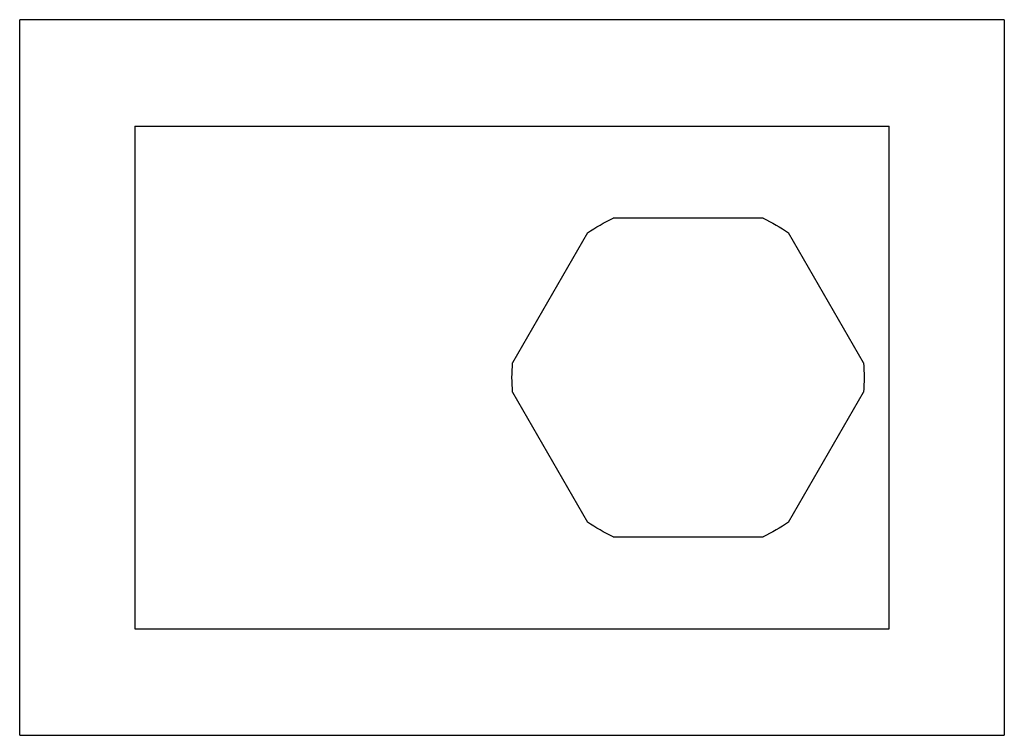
# Model space of a CAD drawing. Header units: millimetres. Extents: x 397 to 747, y 308 to 597.
# Tile 16 of 16: x 688 to 747, y 427 to 469. Entities that reach past the tile are written whole.
import ezdxf

# ---------------------------------------------------------------- set-up
doc = ezdxf.new("R2010")
doc.units = ezdxf.units.MM
doc.layers.add('1', color=7, linetype='Continuous', true_color=0xffffff)

msp = doc.modelspace()

# ---------------------------------------------------------------- linework, layer by layer
at = {"layer": '1', "color": 8, "linetype": 'Continuous'}
for p, q in [((688.067, 426.564), (688.067, 469.264)), ((746.784, 469.264), (688.067, 469.264)), ((746.784, 469.264), (746.784, 426.564)), ((688.067, 426.564), (746.784, 426.564))]:
    msp.add_line(p, q, dxfattribs=at)
at = {"layer": '1', "color": 155, "linetype": 'Continuous'}
for p, q in [((694.925, 462.914), (694.925, 432.914)), ((694.925, 462.914), (739.925, 462.914)), ((739.925, 432.914), (739.925, 462.914)), ((732.398, 457.414), (723.453, 457.414)), ((721.934, 456.537), (717.462, 448.791)), ((738.389, 448.791), (733.917, 456.537)), ((717.462, 447.037), (721.934, 439.291)), ((733.917, 439.291), (738.389, 447.037)), ((723.453, 438.414), (732.398, 438.414)), ((694.925, 432.914), (739.925, 432.914))]:
    msp.add_line(p, q, dxfattribs=at)
at = {"layer": '1', "color": 155, "linetype": 'Continuous', "extrusion": (0, 0, -1)}
for start, end in [(55.20877, 64.79123), (115.20877, 124.79123), (355.20877, 4.79123), (175.20877, 184.79123), (295.20877, 304.79123), (235.20877, 244.79123)]:
    msp.add_arc((-727.925, 447.914), 10.5, start, end, dxfattribs=at)

doc.saveas('drawing.dxf')
